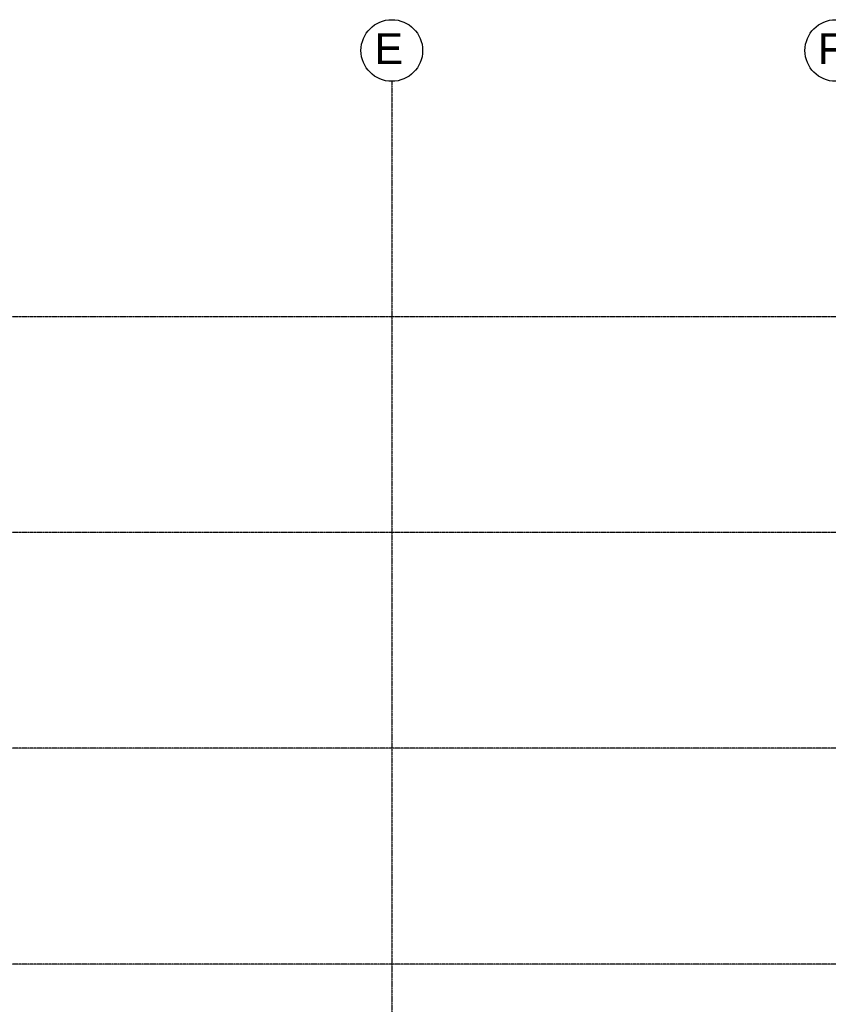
# Model space of a CAD drawing. Extents: x -11408 to 65836, y 12866 to 56869.
# Tile 57 of 68: x 14024 to 27138, y 40899 to 56869. Entities that reach past the tile are written whole.
import ezdxf

# ---------------------------------------------------------------- set-up
doc = ezdxf.new("R2010")
doc.units = 0
doc.linetypes.add('DASHDOT', pattern=[25.4, 12.7, -6.35, 0, -6.35])
doc.layers.add('stramien', color=1, linetype='DASHDOT')
doc.styles.get("Standard").update_dxf_attribs({"font": 'arial.ttf'})

# ---------------------------------------------------------------- blocks, each defined once
blk = doc.blocks.new('*U3')
at = {"layer": 'stramien', "color": 1, "ltscale": 0.5}
blk.add_lwpolyline([(0, 21501), (0, -21501)], dxfattribs=at)
blk = doc.blocks.new('*U2')
at = {"layer": 'stramien', "color": 0, "linetype": 'ByBlock', "lineweight": -2, "transparency": 16777216}
blk.add_blockref('*U3', (21600, 0), dxfattribs=at)

msp = doc.modelspace()

# ---------------------------------------------------------------- linework, layer by layer
at = {"layer": 'stramien', "color": 1, "ltscale": 0.5}
for points in [[(63696, 52051), (-11408, 52051)], [(63696, 48551), (-11408, 48551)], [(63696, 45051), (-11408, 45051)], [(63696, 41551), (-11408, 41551)]]:
    msp.add_lwpolyline(points, dxfattribs=at)
at = {"layer": 'stramien', "linetype": 'Continuous'}
for centre in [(20059, 56369), (27259, 56369)]:
    msp.add_circle(centre, 500, dxfattribs=at)

# ---------------------------------------------------------------- block references
at = {"layer": 'stramien', "xscale": -1}
msp.add_blockref('*U2', (41659, 34367), dxfattribs=at)

# ---------------------------------------------------------------- texts
at = {"layer": 'stramien', "char_height": 500, "attachment_point": 3}
for s, insert in [('E', (20242, 56650)), ('F', (27395, 56650))]:
    msp.add_mtext_dynamic_manual_height_columns(s, width=537.47, gutter_width=12.5, heights=[0], dxfattribs=dict(at, insert=insert))

doc.saveas('drawing.dxf')
